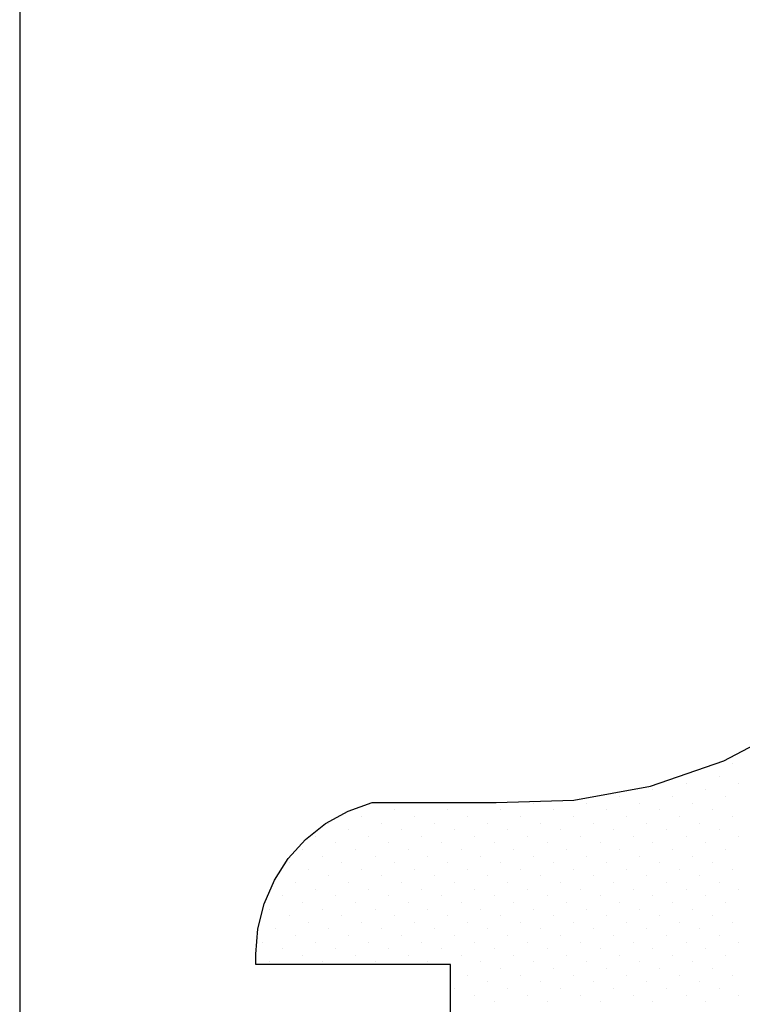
# Model space of a CAD drawing. Header units: centimetres. Extents: x -228435 to 56419, y -89367 to 477256.
# Tile 174 of 201: x 13708 to 13717, y 19194 to 19206. Entities that reach past the tile are written whole.
import ezdxf

# ---------------------------------------------------------------- set-up
doc = ezdxf.new("R2010")
doc.units = ezdxf.units.CM
doc.header["$LTSCALE"] = 50
doc.layers.get('0').update_dxf_attribs({"color": 8})
doc.layers.add('AP-ALUMINIUM', color=8, linetype='Continuous', lineweight=25)
doc.layers.add('AP-PROFILE', color=8, linetype='Continuous', lineweight=25)

# ---------------------------------------------------------------- blocks, each defined once
blk = doc.blocks.new('120449_0795', base_point=(0, -166.002))
at = {"color": 0}
for p, q in [((2.62577, -163.58855), (2.62577, -163.58855)), ((2.37381, -163.67126), (2.37381, -163.67126)), ((3.04699, -163.67126), (3.04699, -163.67126)), ((2.54307, -163.84052), (2.54307, -163.84052)), ((2.79503, -163.75589), (2.79503, -163.75589)), ((3.21625, -163.84052), (3.21625, -163.84052)), ((2.96429, -163.92515), (2.96429, -163.92515)), ((3.63748, -163.92515), (3.63748, -163.92515)), ((2.45844, -164.09248), (2.45844, -164.09248)), ((2.7104, -164.00785), (2.7104, -164.00785)), ((3.13162, -164.09248), (3.13162, -164.09248)), ((3.38359, -164.00785), (3.38359, -164.00785)), ((3.80481, -164.09248), (3.80481, -164.09248)), ((2.87966, -164.17711), (2.87966, -164.17711)), ((3.55285, -164.17711), (3.55285, -164.17711)), ((2.37381, -164.34637), (2.37381, -164.34637)), ((2.62577, -164.26174), (2.62577, -164.26174)), ((3.04699, -164.34637), (3.04699, -164.34637)), ((3.30088, -164.26174), (3.30088, -164.26174)), ((3.7221, -164.34637), (3.7221, -164.34637)), ((3.97407, -164.26174), (3.97407, -164.26174)), ((2.79503, -164.42907), (2.79503, -164.42907)), ((3.46822, -164.42907), (3.46822, -164.42907)), ((4.1414, -164.42907), (4.1414, -164.42907)), ((2.54307, -164.5137), (2.54307, -164.5137)), ((2.96429, -164.59833), (2.96429, -164.59833)), ((3.21625, -164.5137), (3.21625, -164.5137)), ((3.63748, -164.59833), (3.63748, -164.59833)), ((3.88944, -164.5137), (3.88944, -164.5137)), ((2.7104, -164.68296), (2.7104, -164.68296)), ((3.38359, -164.68296), (3.38359, -164.68296)), ((4.0587, -164.68296), (4.0587, -164.68296)), ((2.45844, -164.76567), (2.45844, -164.76567)), ((2.87966, -164.8503), (2.87966, -164.8503)), ((3.13162, -164.76567), (3.13162, -164.76567)), ((3.55285, -164.8503), (3.55285, -164.8503)), ((3.80481, -164.76567), (3.80481, -164.76567)), ((4.22603, -164.8503), (4.22603, -164.8503)), ((2.62577, -164.93493), (2.62577, -164.93493)), ((3.30088, -164.93493), (3.30088, -164.93493)), ((3.97407, -164.93493), (3.97407, -164.93493)), ((2.37381, -165.01955), (2.37381, -165.01955)), ((2.79503, -165.10226), (2.79503, -165.10226)), ((3.04699, -165.01955), (3.04699, -165.01955)), ((3.46822, -165.10226), (3.46822, -165.10226)), ((3.7221, -165.01955), (3.7221, -165.01955)), ((4.1414, -165.10226), (4.1414, -165.10226)), ((4.39529, -165.01955), (4.39529, -165.01955)), ((2.54307, -165.18689), (2.54307, -165.18689)), ((3.21625, -165.18689), (3.21625, -165.18689)), ((3.88944, -165.18689), (3.88944, -165.18689)), ((2.96429, -165.27152), (2.96429, -165.27152)), ((3.63748, -165.27152), (3.63748, -165.27152)), ((4.31066, -165.27152), (4.31066, -165.27152)), ((2.45844, -165.44078), (2.45844, -165.44078)), ((2.7104, -165.35615), (2.7104, -165.35615)), ((3.13162, -165.44078), (3.13162, -165.44078)), ((3.38359, -165.35615), (3.38359, -165.35615)), ((3.80481, -165.44078), (3.80481, -165.44078)), ((4.0587, -165.35615), (4.0587, -165.35615)), ((2.87966, -165.52348), (2.87966, -165.52348)), ((3.55285, -165.52348), (3.55285, -165.52348)), ((4.22603, -165.52348), (4.22603, -165.52348)), ((2.37381, -165.69274), (2.37381, -165.69274)), ((2.62577, -165.60811), (2.62577, -165.60811)), ((3.04699, -165.69274), (3.04699, -165.69274)), ((3.30088, -165.60811), (3.30088, -165.60811)), ((3.7221, -165.69274), (3.7221, -165.69274)), ((3.97407, -165.60811), (3.97407, -165.60811)), ((4.39529, -165.69274), (4.39529, -165.69274)), ((2.79503, -165.77737), (2.79503, -165.77737)), ((3.46822, -165.77737), (3.46822, -165.77737)), ((4.1414, -165.77737), (4.1414, -165.77737)), ((2.54307, -165.86008), (2.54307, -165.86008)), ((2.96429, -165.94471), (2.96429, -165.94471)), ((3.21625, -165.86008), (3.21625, -165.86008)), ((3.63748, -165.94471), (3.63748, -165.94471)), ((3.88944, -165.86008), (3.88944, -165.86008)), ((4.31066, -165.94471), (4.31066, -165.94471)), ((2.03722, -166.02933), (2.03722, -166.02933)), ((2.7104, -166.02933), (2.7104, -166.02933)), ((3.38359, -166.02933), (3.38359, -166.02933)), ((4.0587, -166.02933), (4.0587, -166.02933)), ((2.20647, -166.19859), (2.20647, -166.19859)), ((2.45844, -166.11396), (2.45844, -166.11396)), ((2.87966, -166.19859), (2.87966, -166.19859)), ((3.13162, -166.11396), (3.13162, -166.11396)), ((3.55285, -166.19859), (3.55285, -166.19859)), ((3.80481, -166.11396), (3.80481, -166.11396)), ((4.22603, -166.19859), (4.22603, -166.19859)), ((1.95259, -166.2813), (1.95259, -166.2813)), ((2.62577, -166.2813), (2.62577, -166.2813)), ((3.30088, -166.2813), (3.30088, -166.2813)), ((3.97407, -166.2813), (3.97407, -166.2813)), ((2.12184, -166.45056), (2.12184, -166.45056)), ((2.37381, -166.36593), (2.37381, -166.36593)), ((2.79503, -166.45056), (2.79503, -166.45056)), ((3.04699, -166.36593), (3.04699, -166.36593)), ((3.46822, -166.45056), (3.46822, -166.45056)), ((3.7221, -166.36593), (3.7221, -166.36593)), ((4.1414, -166.45056), (4.1414, -166.45056)), ((4.39529, -166.36593), (4.39529, -166.36593)), ((1.86988, -166.53519), (1.86988, -166.53519)), ((2.54307, -166.53519), (2.54307, -166.53519)), ((3.21625, -166.53519), (3.21625, -166.53519)), ((3.88944, -166.53519), (3.88944, -166.53519)), ((2.03722, -166.70252), (2.03722, -166.70252)), ((2.28918, -166.61789), (2.28918, -166.61789)), ((2.7104, -166.70252), (2.7104, -166.70252)), ((2.96429, -166.61789), (2.96429, -166.61789)), ((3.38359, -166.70252), (3.38359, -166.70252)), ((3.63748, -166.61789), (3.63748, -166.61789)), ((4.0587, -166.70252), (4.0587, -166.70252)), ((4.31066, -166.61789), (4.31066, -166.61789)), ((2.45844, -166.78715), (2.45844, -166.78715)), ((3.13162, -166.78715), (3.13162, -166.78715)), ((3.80481, -166.78715), (3.80481, -166.78715)), ((1.95259, -166.95448), (1.95259, -166.95448)), ((2.20647, -166.87178), (2.20647, -166.87178)), ((2.62577, -166.95448), (2.62577, -166.95448)), ((2.87966, -166.87178), (2.87966, -166.87178)), ((3.30088, -166.95448), (3.30088, -166.95448)), ((3.55285, -166.87178), (3.55285, -166.87178)), ((3.97407, -166.95448), (3.97407, -166.95448)), ((4.22603, -166.87178), (4.22603, -166.87178)), ((2.37381, -167.03911), (2.37381, -167.03911)), ((3.04699, -167.03911), (3.04699, -167.03911)), ((3.7221, -167.03911), (3.7221, -167.03911)), ((4.39529, -167.03911), (4.39529, -167.03911)), ((1.86988, -167.20837), (1.86988, -167.20837)), ((2.12184, -167.12374), (2.12184, -167.12374)), ((2.54307, -167.20837), (2.54307, -167.20837)), ((2.79503, -167.12374), (2.79503, -167.12374)), ((3.21625, -167.20837), (3.21625, -167.20837)), ((3.46822, -167.12374), (3.46822, -167.12374)), ((3.88944, -167.20837), (3.88944, -167.20837)), ((4.1414, -167.12374), (4.1414, -167.12374)), ((2.28918, -167.293), (2.28918, -167.293)), ((2.96429, -167.293), (2.96429, -167.293)), ((3.63748, -167.293), (3.63748, -167.293)), ((4.31066, -167.293), (4.31066, -167.293)), ((2.03722, -167.37571), (2.03722, -167.37571)), ((2.45844, -167.46034), (2.45844, -167.46034)), ((2.7104, -167.37571), (2.7104, -167.37571)), ((3.13162, -167.46034), (3.13162, -167.46034)), ((3.38359, -167.37571), (3.38359, -167.37571)), ((3.80481, -167.46034), (3.80481, -167.46034)), ((4.0587, -167.37571), (4.0587, -167.37571)), ((2.20647, -167.54497), (2.20647, -167.54497)), ((2.87966, -167.54497), (2.87966, -167.54497)), ((3.55285, -167.54497), (3.55285, -167.54497)), ((4.22603, -167.54497), (4.22603, -167.54497)), ((1.95259, -167.62959), (1.95259, -167.62959)), ((2.37381, -167.7123), (2.37381, -167.7123)), ((2.62577, -167.62959), (2.62577, -167.62959)), ((3.04699, -167.7123), (3.04699, -167.7123)), ((3.30088, -167.62959), (3.30088, -167.62959)), ((3.7221, -167.7123), (3.7221, -167.7123)), ((3.97407, -167.62959), (3.97407, -167.62959)), ((4.39529, -167.7123), (4.39529, -167.7123)), ((2.12184, -167.79693), (2.12184, -167.79693)), ((2.79503, -167.79693), (2.79503, -167.79693)), ((3.46822, -167.79693), (3.46822, -167.79693)), ((4.1414, -167.79693), (4.1414, -167.79693)), ((1.86988, -167.88156), (1.86988, -167.88156)), ((2.28918, -167.96619), (2.28918, -167.96619)), ((2.54307, -167.88156), (2.54307, -167.88156)), ((2.96429, -167.96619), (2.96429, -167.96619)), ((3.21625, -167.88156), (3.21625, -167.88156)), ((3.63748, -167.96619), (3.63748, -167.96619)), ((3.88944, -167.88156), (3.88944, -167.88156)), ((4.31066, -167.96619), (4.31066, -167.96619)), ((2.03722, -168.04889), (2.03722, -168.04889)), ((2.7104, -168.04889), (2.7104, -168.04889)), ((3.38359, -168.04889), (3.38359, -168.04889)), ((4.0587, -168.04889), (4.0587, -168.04889)), ((2.20647, -168.21815), (2.20647, -168.21815)), ((2.45844, -168.13352), (2.45844, -168.13352)), ((2.87966, -168.21815), (2.87966, -168.21815)), ((3.13162, -168.13352), (3.13162, -168.13352)), ((3.55285, -168.21815), (3.55285, -168.21815)), ((3.80481, -168.13352), (3.80481, -168.13352)), ((4.22603, -168.21815), (4.22603, -168.21815)), ((4.478, -168.13352), (4.478, -168.13352)), ((1.95259, -168.30278), (1.95259, -168.30278)), ((2.62577, -168.30278), (2.62577, -168.30278)), ((3.30088, -168.30278), (3.30088, -168.30278)), ((3.97407, -168.30278), (3.97407, -168.30278)), ((2.12184, -168.47012), (2.12184, -168.47012)), ((2.37381, -168.38741), (2.37381, -168.38741)), ((2.79503, -168.47012), (2.79503, -168.47012)), ((3.04699, -168.38741), (3.04699, -168.38741)), ((3.46822, -168.47012), (3.46822, -168.47012)), ((3.7221, -168.38741), (3.7221, -168.38741)), ((4.1414, -168.47012), (4.1414, -168.47012)), ((4.39529, -168.38741), (4.39529, -168.38741)), ((1.86988, -168.55474), (1.86988, -168.55474)), ((2.54307, -168.55474), (2.54307, -168.55474)), ((3.21625, -168.55474), (3.21625, -168.55474)), ((3.88944, -168.55474), (3.88944, -168.55474)), ((4.56263, -168.55474), (4.56263, -168.55474)), ((2.03722, -168.724), (2.03722, -168.724)), ((2.28918, -168.63937), (2.28918, -168.63937)), ((2.7104, -168.724), (2.7104, -168.724)), ((2.96429, -168.63937), (2.96429, -168.63937)), ((3.38359, -168.724), (3.38359, -168.724)), ((3.63748, -168.63937), (3.63748, -168.63937)), ((4.0587, -168.724), (4.0587, -168.724)), ((4.31066, -168.63937), (4.31066, -168.63937)), ((2.45844, -168.80671), (2.45844, -168.80671)), ((3.13162, -168.80671), (3.13162, -168.80671)), ((3.80481, -168.80671), (3.80481, -168.80671)), ((4.478, -168.80671), (4.478, -168.80671)), ((1.95259, -168.97597), (1.95259, -168.97597)), ((2.20647, -168.89134), (2.20647, -168.89134)), ((2.62577, -168.97597), (2.62577, -168.97597)), ((2.87966, -168.89134), (2.87966, -168.89134)), ((3.30088, -168.97597), (3.30088, -168.97597)), ((3.55285, -168.89134), (3.55285, -168.89134)), ((3.97407, -168.97597), (3.97407, -168.97597)), ((4.22603, -168.89134), (4.22603, -168.89134)), ((4.64726, -168.97597), (4.64726, -168.97597)), ((2.37381, -169.0606), (2.37381, -169.0606)), ((3.04699, -169.0606), (3.04699, -169.0606)), ((3.7221, -169.0606), (3.7221, -169.0606)), ((4.39529, -169.0606), (4.39529, -169.0606)), ((1.86988, -169.22793), (1.86988, -169.22793)), ((2.12184, -169.14523), (2.12184, -169.14523)), ((2.54307, -169.22793), (2.54307, -169.22793)), ((2.79503, -169.14523), (2.79503, -169.14523)), ((3.21625, -169.22793), (3.21625, -169.22793)), ((3.46822, -169.14523), (3.46822, -169.14523)), ((3.88944, -169.22793), (3.88944, -169.22793)), ((4.1414, -169.14523), (4.1414, -169.14523)), ((4.56263, -169.22793), (4.56263, -169.22793)), ((2.28918, -169.31256), (2.28918, -169.31256)), ((2.96429, -169.31256), (2.96429, -169.31256)), ((3.63748, -169.31256), (3.63748, -169.31256)), ((4.31066, -169.31256), (4.31066, -169.31256)), ((2.03722, -169.39719), (2.03722, -169.39719)), ((2.45844, -169.48182), (2.45844, -169.48182)), ((2.7104, -169.39719), (2.7104, -169.39719)), ((3.13162, -169.48182), (3.13162, -169.48182)), ((3.38359, -169.39719), (3.38359, -169.39719)), ((3.80481, -169.48182), (3.80481, -169.48182)), ((4.0587, -169.39719), (4.0587, -169.39719)), ((4.478, -169.48182), (4.478, -169.48182)), ((4.73188, -169.39719), (4.73188, -169.39719)), ((2.20647, -169.56452), (2.20647, -169.56452)), ((2.87966, -169.56452), (2.87966, -169.56452)), ((3.55285, -169.56452), (3.55285, -169.56452)), ((4.22603, -169.56452), (4.22603, -169.56452)), ((4.89922, -169.56452), (4.89922, -169.56452)), ((1.95259, -169.64915), (1.95259, -169.64915)), ((2.62577, -169.64915), (2.62577, -169.64915)), ((3.30088, -169.64915), (3.30088, -169.64915)), ((3.97407, -169.64915), (3.97407, -169.64915)), ((4.64726, -169.64915), (4.64726, -169.64915))]:
    blk.add_line(p, q, dxfattribs=at)
blk.add_lwpolyline([(0.01573, -165.98125), (2.34111, -165.98125), (2.34111, -163.502), (2.4719, -163.502), (2.79695, -163.52893), (3.11431, -163.60779), (3.41436, -163.73858), (3.68941, -163.91553), (3.93175, -164.1348), (4.13371, -164.39061), (4.29335, -164.67719), (4.40298, -164.98493), (4.40298, -166.56019), (4.43184, -167.54881), (4.60879, -168.52397), (4.93192, -169.45874), (5.39353, -170.33388)])
blk = doc.blocks.new('120449_079D', base_point=(0, -166.002))
at = {"color": 0}
for p, q in [((-2.62577, -163.58855), (-2.62577, -163.58855)), ((-3.04699, -163.67126), (-3.04699, -163.67126)), ((-2.37381, -163.67126), (-2.37381, -163.67126)), ((-3.21625, -163.84052), (-3.21625, -163.84052)), ((-2.79503, -163.75589), (-2.79503, -163.75589)), ((-2.54307, -163.84052), (-2.54307, -163.84052)), ((-3.63748, -163.92515), (-3.63748, -163.92515)), ((-2.96429, -163.92515), (-2.96429, -163.92515)), ((-3.80481, -164.09248), (-3.80481, -164.09248)), ((-3.38359, -164.00785), (-3.38359, -164.00785)), ((-3.13162, -164.09248), (-3.13162, -164.09248)), ((-2.7104, -164.00785), (-2.7104, -164.00785)), ((-2.45844, -164.09248), (-2.45844, -164.09248)), ((-3.55285, -164.17711), (-3.55285, -164.17711)), ((-2.87966, -164.17711), (-2.87966, -164.17711)), ((-3.97407, -164.26174), (-3.97407, -164.26174)), ((-3.7221, -164.34637), (-3.7221, -164.34637)), ((-3.30088, -164.26174), (-3.30088, -164.26174)), ((-3.04699, -164.34637), (-3.04699, -164.34637)), ((-2.62577, -164.26174), (-2.62577, -164.26174)), ((-2.37381, -164.34637), (-2.37381, -164.34637)), ((-4.1414, -164.42907), (-4.1414, -164.42907)), ((-3.46822, -164.42907), (-3.46822, -164.42907)), ((-2.79503, -164.42907), (-2.79503, -164.42907)), ((-3.88944, -164.5137), (-3.88944, -164.5137)), ((-3.63748, -164.59833), (-3.63748, -164.59833)), ((-3.21625, -164.5137), (-3.21625, -164.5137)), ((-2.96429, -164.59833), (-2.96429, -164.59833)), ((-2.54307, -164.5137), (-2.54307, -164.5137)), ((-4.0587, -164.68296), (-4.0587, -164.68296)), ((-3.38359, -164.68296), (-3.38359, -164.68296)), ((-2.7104, -164.68296), (-2.7104, -164.68296)), ((-4.22603, -164.8503), (-4.22603, -164.8503)), ((-3.80481, -164.76567), (-3.80481, -164.76567)), ((-3.55285, -164.8503), (-3.55285, -164.8503)), ((-3.13162, -164.76567), (-3.13162, -164.76567)), ((-2.87966, -164.8503), (-2.87966, -164.8503)), ((-2.45844, -164.76567), (-2.45844, -164.76567)), ((-3.97407, -164.93493), (-3.97407, -164.93493)), ((-3.30088, -164.93493), (-3.30088, -164.93493)), ((-2.62577, -164.93493), (-2.62577, -164.93493)), ((-4.39529, -165.01955), (-4.39529, -165.01955)), ((-4.1414, -165.10226), (-4.1414, -165.10226)), ((-3.7221, -165.01955), (-3.7221, -165.01955)), ((-3.46822, -165.10226), (-3.46822, -165.10226)), ((-3.04699, -165.01955), (-3.04699, -165.01955)), ((-2.79503, -165.10226), (-2.79503, -165.10226)), ((-2.37381, -165.01955), (-2.37381, -165.01955)), ((-3.88944, -165.18689), (-3.88944, -165.18689)), ((-3.21625, -165.18689), (-3.21625, -165.18689)), ((-2.54307, -165.18689), (-2.54307, -165.18689)), ((-4.31066, -165.27152), (-4.31066, -165.27152)), ((-3.63748, -165.27152), (-3.63748, -165.27152)), ((-2.96429, -165.27152), (-2.96429, -165.27152)), ((-4.0587, -165.35615), (-4.0587, -165.35615)), ((-3.80481, -165.44078), (-3.80481, -165.44078)), ((-3.38359, -165.35615), (-3.38359, -165.35615)), ((-3.13162, -165.44078), (-3.13162, -165.44078)), ((-2.7104, -165.35615), (-2.7104, -165.35615)), ((-2.45844, -165.44078), (-2.45844, -165.44078)), ((-4.22603, -165.52348), (-4.22603, -165.52348)), ((-3.55285, -165.52348), (-3.55285, -165.52348)), ((-2.87966, -165.52348), (-2.87966, -165.52348)), ((-4.39529, -165.69274), (-4.39529, -165.69274)), ((-3.97407, -165.60811), (-3.97407, -165.60811)), ((-3.7221, -165.69274), (-3.7221, -165.69274)), ((-3.30088, -165.60811), (-3.30088, -165.60811)), ((-3.04699, -165.69274), (-3.04699, -165.69274)), ((-2.62577, -165.60811), (-2.62577, -165.60811)), ((-2.37381, -165.69274), (-2.37381, -165.69274)), ((-4.1414, -165.77737), (-4.1414, -165.77737)), ((-3.46822, -165.77737), (-3.46822, -165.77737)), ((-2.79503, -165.77737), (-2.79503, -165.77737)), ((-4.31066, -165.94471), (-4.31066, -165.94471)), ((-3.88944, -165.86008), (-3.88944, -165.86008)), ((-3.63748, -165.94471), (-3.63748, -165.94471)), ((-3.21625, -165.86008), (-3.21625, -165.86008)), ((-2.96429, -165.94471), (-2.96429, -165.94471)), ((-2.54307, -165.86008), (-2.54307, -165.86008)), ((-4.0587, -166.02933), (-4.0587, -166.02933)), ((-3.38359, -166.02933), (-3.38359, -166.02933)), ((-2.7104, -166.02933), (-2.7104, -166.02933)), ((-2.03722, -166.02933), (-2.03722, -166.02933)), ((-4.22603, -166.19859), (-4.22603, -166.19859)), ((-3.80481, -166.11396), (-3.80481, -166.11396)), ((-3.55285, -166.19859), (-3.55285, -166.19859)), ((-3.13162, -166.11396), (-3.13162, -166.11396)), ((-2.87966, -166.19859), (-2.87966, -166.19859)), ((-2.45844, -166.11396), (-2.45844, -166.11396)), ((-2.20647, -166.19859), (-2.20647, -166.19859)), ((-3.97407, -166.2813), (-3.97407, -166.2813)), ((-3.30088, -166.2813), (-3.30088, -166.2813)), ((-2.62577, -166.2813), (-2.62577, -166.2813)), ((-1.95259, -166.2813), (-1.95259, -166.2813)), ((-4.39529, -166.36593), (-4.39529, -166.36593)), ((-4.1414, -166.45056), (-4.1414, -166.45056)), ((-3.7221, -166.36593), (-3.7221, -166.36593)), ((-3.46822, -166.45056), (-3.46822, -166.45056)), ((-3.04699, -166.36593), (-3.04699, -166.36593)), ((-2.79503, -166.45056), (-2.79503, -166.45056)), ((-2.37381, -166.36593), (-2.37381, -166.36593)), ((-2.12184, -166.45056), (-2.12184, -166.45056)), ((-3.88944, -166.53519), (-3.88944, -166.53519)), ((-3.21625, -166.53519), (-3.21625, -166.53519)), ((-2.54307, -166.53519), (-2.54307, -166.53519)), ((-1.86988, -166.53519), (-1.86988, -166.53519)), ((-4.31066, -166.61789), (-4.31066, -166.61789)), ((-4.0587, -166.70252), (-4.0587, -166.70252)), ((-3.63748, -166.61789), (-3.63748, -166.61789)), ((-3.38359, -166.70252), (-3.38359, -166.70252)), ((-2.96429, -166.61789), (-2.96429, -166.61789)), ((-2.7104, -166.70252), (-2.7104, -166.70252)), ((-2.28918, -166.61789), (-2.28918, -166.61789)), ((-2.03722, -166.70252), (-2.03722, -166.70252)), ((-3.80481, -166.78715), (-3.80481, -166.78715)), ((-3.13162, -166.78715), (-3.13162, -166.78715)), ((-2.45844, -166.78715), (-2.45844, -166.78715)), ((-4.22603, -166.87178), (-4.22603, -166.87178)), ((-3.97407, -166.95448), (-3.97407, -166.95448)), ((-3.55285, -166.87178), (-3.55285, -166.87178)), ((-3.30088, -166.95448), (-3.30088, -166.95448)), ((-2.87966, -166.87178), (-2.87966, -166.87178)), ((-2.62577, -166.95448), (-2.62577, -166.95448)), ((-2.20647, -166.87178), (-2.20647, -166.87178)), ((-1.95259, -166.95448), (-1.95259, -166.95448)), ((-4.39529, -167.03911), (-4.39529, -167.03911)), ((-3.7221, -167.03911), (-3.7221, -167.03911)), ((-3.04699, -167.03911), (-3.04699, -167.03911)), ((-2.37381, -167.03911), (-2.37381, -167.03911)), ((-4.1414, -167.12374), (-4.1414, -167.12374)), ((-3.88944, -167.20837), (-3.88944, -167.20837)), ((-3.46822, -167.12374), (-3.46822, -167.12374)), ((-3.21625, -167.20837), (-3.21625, -167.20837)), ((-2.79503, -167.12374), (-2.79503, -167.12374)), ((-2.54307, -167.20837), (-2.54307, -167.20837)), ((-2.12184, -167.12374), (-2.12184, -167.12374)), ((-1.86988, -167.20837), (-1.86988, -167.20837)), ((-4.31066, -167.293), (-4.31066, -167.293)), ((-3.63748, -167.293), (-3.63748, -167.293)), ((-2.96429, -167.293), (-2.96429, -167.293)), ((-2.28918, -167.293), (-2.28918, -167.293)), ((-4.0587, -167.37571), (-4.0587, -167.37571)), ((-3.80481, -167.46034), (-3.80481, -167.46034)), ((-3.38359, -167.37571), (-3.38359, -167.37571)), ((-3.13162, -167.46034), (-3.13162, -167.46034)), ((-2.7104, -167.37571), (-2.7104, -167.37571)), ((-2.45844, -167.46034), (-2.45844, -167.46034)), ((-2.03722, -167.37571), (-2.03722, -167.37571)), ((-4.22603, -167.54497), (-4.22603, -167.54497)), ((-3.55285, -167.54497), (-3.55285, -167.54497)), ((-2.87966, -167.54497), (-2.87966, -167.54497)), ((-2.20647, -167.54497), (-2.20647, -167.54497)), ((-4.39529, -167.7123), (-4.39529, -167.7123)), ((-3.97407, -167.62959), (-3.97407, -167.62959)), ((-3.7221, -167.7123), (-3.7221, -167.7123)), ((-3.30088, -167.62959), (-3.30088, -167.62959)), ((-3.04699, -167.7123), (-3.04699, -167.7123)), ((-2.62577, -167.62959), (-2.62577, -167.62959)), ((-2.37381, -167.7123), (-2.37381, -167.7123)), ((-1.95259, -167.62959), (-1.95259, -167.62959)), ((-4.1414, -167.79693), (-4.1414, -167.79693)), ((-3.46822, -167.79693), (-3.46822, -167.79693)), ((-2.79503, -167.79693), (-2.79503, -167.79693)), ((-2.12184, -167.79693), (-2.12184, -167.79693)), ((-4.31066, -167.96619), (-4.31066, -167.96619)), ((-3.88944, -167.88156), (-3.88944, -167.88156)), ((-3.63748, -167.96619), (-3.63748, -167.96619)), ((-3.21625, -167.88156), (-3.21625, -167.88156)), ((-2.96429, -167.96619), (-2.96429, -167.96619)), ((-2.54307, -167.88156), (-2.54307, -167.88156)), ((-2.28918, -167.96619), (-2.28918, -167.96619)), ((-1.86988, -167.88156), (-1.86988, -167.88156)), ((-4.0587, -168.04889), (-4.0587, -168.04889)), ((-3.38359, -168.04889), (-3.38359, -168.04889)), ((-2.7104, -168.04889), (-2.7104, -168.04889)), ((-2.03722, -168.04889), (-2.03722, -168.04889)), ((-4.478, -168.13352), (-4.478, -168.13352)), ((-4.22603, -168.21815), (-4.22603, -168.21815)), ((-3.80481, -168.13352), (-3.80481, -168.13352)), ((-3.55285, -168.21815), (-3.55285, -168.21815)), ((-3.13162, -168.13352), (-3.13162, -168.13352)), ((-2.87966, -168.21815), (-2.87966, -168.21815)), ((-2.45844, -168.13352), (-2.45844, -168.13352)), ((-2.20647, -168.21815), (-2.20647, -168.21815)), ((-3.97407, -168.30278), (-3.97407, -168.30278)), ((-3.30088, -168.30278), (-3.30088, -168.30278)), ((-2.62577, -168.30278), (-2.62577, -168.30278)), ((-1.95259, -168.30278), (-1.95259, -168.30278)), ((-4.39529, -168.38741), (-4.39529, -168.38741)), ((-4.1414, -168.47012), (-4.1414, -168.47012)), ((-3.7221, -168.38741), (-3.7221, -168.38741)), ((-3.46822, -168.47012), (-3.46822, -168.47012)), ((-3.04699, -168.38741), (-3.04699, -168.38741)), ((-2.79503, -168.47012), (-2.79503, -168.47012)), ((-2.37381, -168.38741), (-2.37381, -168.38741)), ((-2.12184, -168.47012), (-2.12184, -168.47012)), ((-4.56263, -168.55474), (-4.56263, -168.55474)), ((-3.88944, -168.55474), (-3.88944, -168.55474)), ((-3.21625, -168.55474), (-3.21625, -168.55474)), ((-2.54307, -168.55474), (-2.54307, -168.55474)), ((-1.86988, -168.55474), (-1.86988, -168.55474)), ((-4.31066, -168.63937), (-4.31066, -168.63937)), ((-4.0587, -168.724), (-4.0587, -168.724)), ((-3.63748, -168.63937), (-3.63748, -168.63937)), ((-3.38359, -168.724), (-3.38359, -168.724)), ((-2.96429, -168.63937), (-2.96429, -168.63937)), ((-2.7104, -168.724), (-2.7104, -168.724)), ((-2.28918, -168.63937), (-2.28918, -168.63937)), ((-2.03722, -168.724), (-2.03722, -168.724)), ((-4.478, -168.80671), (-4.478, -168.80671)), ((-3.80481, -168.80671), (-3.80481, -168.80671)), ((-3.13162, -168.80671), (-3.13162, -168.80671)), ((-2.45844, -168.80671), (-2.45844, -168.80671)), ((-4.64726, -168.97597), (-4.64726, -168.97597)), ((-4.22603, -168.89134), (-4.22603, -168.89134)), ((-3.97407, -168.97597), (-3.97407, -168.97597)), ((-3.55285, -168.89134), (-3.55285, -168.89134)), ((-3.30088, -168.97597), (-3.30088, -168.97597)), ((-2.87966, -168.89134), (-2.87966, -168.89134)), ((-2.62577, -168.97597), (-2.62577, -168.97597)), ((-2.20647, -168.89134), (-2.20647, -168.89134)), ((-1.95259, -168.97597), (-1.95259, -168.97597)), ((-4.39529, -169.0606), (-4.39529, -169.0606)), ((-3.7221, -169.0606), (-3.7221, -169.0606)), ((-3.04699, -169.0606), (-3.04699, -169.0606)), ((-2.37381, -169.0606), (-2.37381, -169.0606)), ((-4.56263, -169.22793), (-4.56263, -169.22793)), ((-4.1414, -169.14523), (-4.1414, -169.14523)), ((-3.88944, -169.22793), (-3.88944, -169.22793)), ((-3.46822, -169.14523), (-3.46822, -169.14523)), ((-3.21625, -169.22793), (-3.21625, -169.22793)), ((-2.79503, -169.14523), (-2.79503, -169.14523)), ((-2.54307, -169.22793), (-2.54307, -169.22793)), ((-2.12184, -169.14523), (-2.12184, -169.14523)), ((-1.86988, -169.22793), (-1.86988, -169.22793)), ((-4.31066, -169.31256), (-4.31066, -169.31256)), ((-3.63748, -169.31256), (-3.63748, -169.31256)), ((-2.96429, -169.31256), (-2.96429, -169.31256)), ((-2.28918, -169.31256), (-2.28918, -169.31256)), ((-4.73188, -169.39719), (-4.73188, -169.39719)), ((-4.478, -169.48182), (-4.478, -169.48182)), ((-4.0587, -169.39719), (-4.0587, -169.39719)), ((-3.80481, -169.48182), (-3.80481, -169.48182)), ((-3.38359, -169.39719), (-3.38359, -169.39719)), ((-3.13162, -169.48182), (-3.13162, -169.48182)), ((-2.7104, -169.39719), (-2.7104, -169.39719)), ((-2.45844, -169.48182), (-2.45844, -169.48182)), ((-2.03722, -169.39719), (-2.03722, -169.39719)), ((-4.89922, -169.56452), (-4.89922, -169.56452)), ((-4.22603, -169.56452), (-4.22603, -169.56452)), ((-3.55285, -169.56452), (-3.55285, -169.56452)), ((-2.87966, -169.56452), (-2.87966, -169.56452)), ((-2.20647, -169.56452), (-2.20647, -169.56452)), ((-4.64726, -169.64915), (-4.64726, -169.64915)), ((-3.97407, -169.64915), (-3.97407, -169.64915)), ((-3.30088, -169.64915), (-3.30088, -169.64915)), ((-2.62577, -169.64915), (-2.62577, -169.64915)), ((-1.95259, -169.64915), (-1.95259, -169.64915))]:
    blk.add_line(p, q, dxfattribs=at)
blk.add_lwpolyline([(-0.01573, -165.98125), (-2.34111, -165.98125), (-2.34111, -163.502), (-2.4719, -163.502), (-2.79695, -163.52893), (-3.11431, -163.60779), (-3.41436, -163.73858), (-3.68941, -163.91553), (-3.93175, -164.1348), (-4.13371, -164.39061), (-4.29335, -164.67719), (-4.40298, -164.98493), (-4.40298, -166.56019), (-4.43184, -167.54881), (-4.60879, -168.52397), (-4.93192, -169.45874), (-5.39353, -170.33388)])
blk = doc.blocks.new('A$C15697EDD')
at = {"layer": 'AP-ALUMINIUM'}
blk.add_line((2627.298, 2160.527, 6300), (2245.019, 2160.527, 6300), dxfattribs=at)
at = {"layer": 'AP-PROFILE'}
blk.add_blockref('120449_0795', (2243.747, 2155.024, 6300), dxfattribs=at)
at = {"layer": 'AP-PROFILE', "xscale": -1}
blk.add_blockref('120449_079D', (2243.747, 2155.024, 6300), dxfattribs=at)

msp = doc.modelspace()

# ---------------------------------------------------------------- block references
at = {"rotation": 90}
msp.add_blockref('A$C15697EDD', (15868.383, 16948.019, -6300), dxfattribs=at)

doc.saveas('drawing.dxf')
